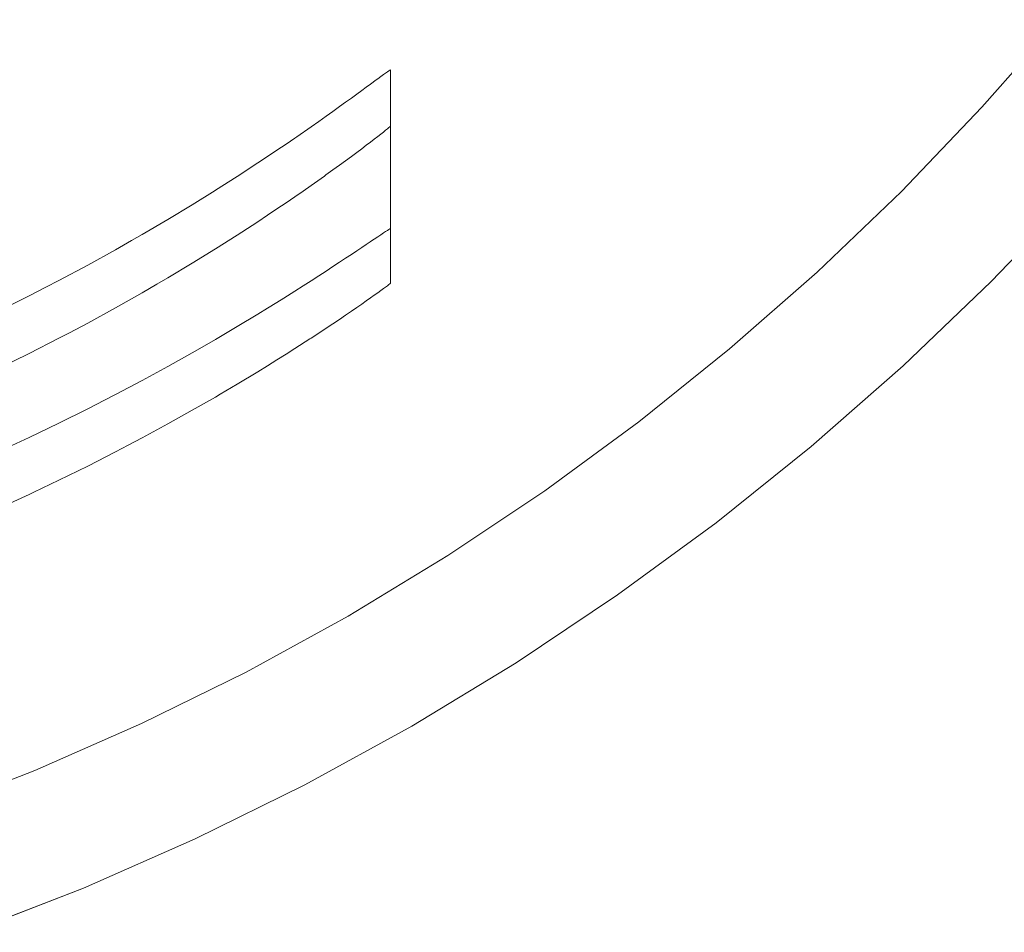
# Model space of a CAD drawing. Header units: millimetres. Extents: x -566 to 589, y -589 to 566.
# Tile 73 of 88: x -477 to -453, y 438 to 460. Entities that reach past the tile are written whole.
import ezdxf

# ---------------------------------------------------------------- set-up
doc = ezdxf.new("R2010")
doc.units = ezdxf.units.MM
doc.header["$LTSCALE"] = 50
doc.layers.add('ENERGY LIGHT RTP', color=7, linetype='Continuous', lineweight=5)

msp = doc.modelspace()

# ---------------------------------------------------------------- linework, layer by layer
at = {"layer": 'ENERGY LIGHT RTP', "color": 7, "linetype": 'Continuous', "lineweight": 5, "transparency": 33554687}
for points, invisible_edges in [([(-471.584, 473.642, 3796.985), (-470.462, 474.922, 3796.985), (-452.088, 459.504, -1000.015), (-453.901, 457.438, -1000.015)], 10), ([(-449.79, 457.576, -1000), (-447.988, 459.822, -1000), (-467.028, 474.432, 3800), (-468.175, 473.003, 3800)], 10), ([(-472.761, 472.412, 3796.985), (-471.584, 473.642, 3796.985), (-453.901, 457.438, -1000.015), (-455.801, 455.452, -1000.015)], 10), ([(-451.689, 455.411, -1000), (-449.79, 457.576, -1000), (-468.175, 473.003, 3800), (-469.383, 471.625, 3800)], 10), ([(-473.991, 471.235, 3796.985), (-472.761, 472.412, 3796.985), (-455.801, 455.452, -1000.015), (-457.787, 453.552, -1000.015)], 10), ([(-453.68, 453.331, -1000), (-451.689, 455.411, -1000), (-469.383, 471.625, 3800), (-470.651, 470.302, 3800)], 10), ([(-475.271, 470.113, 3796.985), (-473.991, 471.235, 3796.985), (-457.787, 453.552, -1000.015), (-459.853, 451.739, -1000.015)], 10), ([(-467.849, 458.324, 1030), (-476.598, 469.047, 3796.985), (-475.271, 470.113, 3796.985)], 9), ([(-475.271, 470.113, 3796.985), (-459.853, 451.739, -1000.015), (-467.849, 458.324, 1030)], 11), ([(-455.76, 451.34, -1000), (-453.68, 453.331, -1000), (-470.651, 470.302, 3800), (-471.974, 469.034, 3800)], 10), ([(-468.323, 457.986, 1034.329), (-477.971, 468.041, 3796.985), (-476.598, 469.047, 3796.985)], 9), ([(-476.598, 469.047, 3796.985), (-468.082, 458.163, 1033.043), (-468.153, 458.111, 1033.473)], 9), ([(-476.598, 469.047, 3796.985), (-468.02, 458.208, 1032.611), (-468.082, 458.163, 1033.043)], 9), ([(-476.598, 469.047, 3796.985), (-467.968, 458.246, 1032.178), (-468.02, 458.208, 1032.611)], 9), ([(-476.598, 469.047, 3796.985), (-467.925, 458.276, 1031.743), (-467.968, 458.246, 1032.178)], 9), ([(-476.598, 469.047, 3796.985), (-467.892, 458.299, 1031.309), (-467.925, 458.276, 1031.743)], 9), ([(-476.598, 469.047, 3796.985), (-467.868, 458.315, 1030.872), (-467.892, 458.299, 1031.309)], 9), ([(-476.598, 469.047, 3796.985), (-467.854, 458.323, 1030.437), (-467.868, 458.315, 1030.872)], 9), ([(-467.849, 458.324, 1030), (-467.854, 458.323, 1030.437), (-476.598, 469.047, 3796.985)], 10), ([(-476.598, 469.047, 3796.985), (-468.187, 458.086, 1033.662), (-468.323, 457.986, 1034.329)], 9), ([(-468.153, 458.111, 1033.473), (-468.187, 458.086, 1033.662), (-476.598, 469.047, 3796.985)], 10), ([(-457.925, 449.441, -1000), (-455.76, 451.34, -1000), (-471.974, 469.034, 3800), (-473.352, 467.826, 3800)], 10), ([(-470.11, 456.712, 1039.234), (-479.386, 467.095, 3796.985), (-477.971, 468.041, 3796.985)], 9), ([(-477.971, 468.041, 3796.985), (-469.371, 457.228, 1037.654), (-469.543, 457.107, 1038.055)], 9), ([(-477.971, 468.041, 3796.985), (-469.209, 457.343, 1037.249), (-469.371, 457.228, 1037.654)], 9), ([(-477.971, 468.041, 3796.985), (-469.055, 457.454, 1036.84), (-469.209, 457.343, 1037.249)], 9), ([(-477.971, 468.041, 3796.985), (-468.911, 457.558, 1036.43), (-469.055, 457.454, 1036.84)], 9), ([(-477.971, 468.041, 3796.985), (-468.775, 457.656, 1036.014), (-468.911, 457.558, 1036.43)], 9), ([(-477.971, 468.041, 3796.985), (-468.648, 457.748, 1035.598), (-468.775, 457.656, 1036.014)], 9), ([(-477.971, 468.041, 3796.985), (-468.531, 457.834, 1035.176), (-468.648, 457.748, 1035.598)], 9), ([(-477.971, 468.041, 3796.985), (-468.422, 457.913, 1034.754), (-468.531, 457.834, 1035.176)], 9), ([(-477.971, 468.041, 3796.985), (-468.323, 457.986, 1034.329), (-468.422, 457.913, 1034.754)], 9), ([(-469.543, 457.107, 1038.055), (-469.723, 456.98, 1038.452), (-477.971, 468.041, 3796.985)], 10), ([(-477.971, 468.041, 3796.985), (-470.062, 456.745, 1039.144), (-470.11, 456.712, 1039.234)], 9), ([(-469.723, 456.98, 1038.452), (-470.062, 456.745, 1039.144), (-477.971, 468.041, 3796.985)], 10), ([(-460.171, 447.639, -1000), (-457.925, 449.441, -1000), (-473.352, 467.826, 3800), (-474.781, 466.679, 3800)], 10), ([(-472.528, 455.141, 1042.856), (-480.842, 466.212, 3796.985), (-479.386, 467.095, 3796.985)], 9), ([(-479.386, 467.095, 3796.985), (-471.466, 455.809, 1041.472), (-471.982, 455.48, 1042.175)], 9), ([(-479.386, 467.095, 3796.985), (-470.529, 456.427, 1040), (-470.751, 456.278, 1040.376)], 9), ([(-479.386, 467.095, 3796.985), (-470.315, 456.572, 1039.62), (-470.529, 456.427, 1040)], 9), ([(-470.11, 456.712, 1039.234), (-470.315, 456.572, 1039.62), (-479.386, 467.095, 3796.985)], 10), ([(-470.751, 456.278, 1040.376), (-470.981, 456.125, 1040.746), (-479.386, 467.095, 3796.985)], 10), ([(-470.981, 456.125, 1040.746), (-471.466, 455.809, 1041.472), (-479.386, 467.095, 3796.985)], 10), ([(-479.386, 467.095, 3796.985), (-471.986, 455.478, 1042.18), (-472.528, 455.141, 1042.856)], 9), ([(-471.982, 455.48, 1042.175), (-471.986, 455.478, 1042.18), (-479.386, 467.095, 3796.985)], 10), ([(-474.781, 466.679, 3800), (-476.259, 465.596, 3800), (-468.327, 454.268, 1034.347), (-468.323, 454.271, 1034.329)], 10), ([(-460.171, 447.639, -1000), (-474.781, 466.679, 3800), (-467.849, 454.58, 1030)], 11), ([(-474.781, 466.679, 3800), (-467.854, 454.579, 1030.437), (-467.849, 454.58, 1030)], 9), ([(-474.781, 466.679, 3800), (-468.233, 454.331, 1033.902), (-468.153, 454.385, 1033.473)], 9), ([(-468.153, 454.385, 1033.473), (-468.082, 454.433, 1033.043), (-474.781, 466.679, 3800)], 10), ([(-468.082, 454.433, 1033.043), (-468.02, 454.474, 1032.611), (-474.781, 466.679, 3800)], 10), ([(-468.323, 454.271, 1034.329), (-468.233, 454.331, 1033.902), (-474.781, 466.679, 3800)], 10), ([(-468.02, 454.474, 1032.611), (-467.968, 454.509, 1032.178), (-474.781, 466.679, 3800)], 10), ([(-467.968, 454.509, 1032.178), (-467.925, 454.536, 1031.743), (-474.781, 466.679, 3800)], 10), ([(-467.925, 454.536, 1031.743), (-467.892, 454.557, 1031.309), (-474.781, 466.679, 3800)], 10), ([(-467.892, 454.557, 1031.309), (-467.868, 454.572, 1030.872), (-474.781, 466.679, 3800)], 10), ([(-467.868, 454.572, 1030.872), (-467.854, 454.579, 1030.437), (-474.781, 466.679, 3800)], 10), ([(-474.337, 454.079, 1044.746), (-482.334, 465.393, 3796.985), (-480.842, 466.212, 3796.985)], 9), ([(-480.842, 466.212, 3796.985), (-473.104, 454.793, 1043.512), (-473.707, 454.439, 1044.142)], 9), ([(-480.842, 466.212, 3796.985), (-472.528, 455.141, 1042.856), (-473.104, 454.793, 1043.512)], 9), ([(-480.842, 466.212, 3796.985), (-473.961, 454.294, 1044.385), (-474.337, 454.079, 1044.746)], 9), ([(-473.707, 454.439, 1044.142), (-473.961, 454.294, 1044.385), (-480.842, 466.212, 3796.985)], 10), ([(-476.259, 465.596, 3800), (-477.782, 464.578, 3800), (-470.367, 452.938, 1039.715)], 10), ([(-476.259, 465.596, 3800), (-468.531, 454.132, 1035.176), (-468.424, 454.203, 1034.763)], 9), ([(-476.259, 465.596, 3800), (-468.648, 454.053, 1035.596), (-468.531, 454.132, 1035.176)], 9), ([(-476.259, 465.596, 3800), (-470.109, 453.1, 1039.235), (-469.912, 453.225, 1038.846)], 9), ([(-469.912, 453.225, 1038.846), (-469.723, 453.347, 1038.452), (-476.259, 465.596, 3800)], 10), ([(-469.723, 453.347, 1038.452), (-469.543, 453.463, 1038.056), (-476.259, 465.596, 3800)], 10), ([(-469.543, 453.463, 1038.056), (-469.371, 453.574, 1037.654), (-476.259, 465.596, 3800)], 10), ([(-469.371, 453.574, 1037.654), (-469.209, 453.681, 1037.25), (-476.259, 465.596, 3800)], 10), ([(-469.209, 453.681, 1037.25), (-469.055, 453.782, 1036.84), (-476.259, 465.596, 3800)], 10), ([(-469.055, 453.782, 1036.84), (-468.911, 453.878, 1036.43), (-476.259, 465.596, 3800)], 10), ([(-468.911, 453.878, 1036.43), (-468.775, 453.968, 1036.014), (-476.259, 465.596, 3800)], 10), ([(-468.775, 453.968, 1036.014), (-468.648, 454.053, 1035.596), (-476.259, 465.596, 3800)], 10), ([(-470.367, 452.938, 1039.715), (-470.109, 453.1, 1039.235), (-476.259, 465.596, 3800)], 10), ([(-468.424, 454.203, 1034.763), (-468.327, 454.268, 1034.347), (-476.259, 465.596, 3800)], 10), ([(-476.378, 452.991, 1046.383), (-483.861, 464.64, 3796.985), (-482.334, 465.393, 3796.985)], 9), ([(-482.334, 465.393, 3796.985), (-474.993, 453.717, 1045.321), (-475.674, 453.354, 1045.867)], 9), ([(-482.334, 465.393, 3796.985), (-474.337, 454.079, 1044.746), (-474.993, 453.717, 1045.321)], 9), ([(-482.334, 465.393, 3796.985), (-475.983, 453.194, 1046.094), (-476.378, 452.991, 1046.383)], 9), ([(-475.674, 453.354, 1045.867), (-475.983, 453.194, 1046.094), (-482.334, 465.393, 3796.985)], 10), ([(-483.861, 464.64, 3796.985), (-476.378, 452.991, 1046.383), (-477.103, 452.631, 1046.868)], 9), ([(-477.782, 464.578, 3800), (-479.349, 463.627, 3800), (-472.456, 451.688, 1042.766)], 10), ([(-477.782, 464.578, 3800), (-470.751, 452.699, 1040.375), (-470.529, 452.837, 1040)], 9), ([(-477.782, 464.578, 3800), (-470.981, 452.558, 1040.746), (-470.751, 452.699, 1040.375)], 9), ([(-477.782, 464.578, 3800), (-471.466, 452.265, 1041.472), (-470.981, 452.558, 1040.746)], 9), ([(-472.456, 451.688, 1042.766), (-471.982, 451.961, 1042.175), (-477.782, 464.578, 3800)], 10), ([(-471.982, 451.961, 1042.175), (-471.466, 452.265, 1041.472), (-477.782, 464.578, 3800)], 10), ([(-470.529, 452.837, 1040), (-470.367, 452.938, 1039.715), (-477.782, 464.578, 3800)], 10), ([(-479.349, 463.627, 3800), (-480.956, 462.746, 3800), (-474.595, 450.528, 1044.972)], 10), ([(-474.595, 450.528, 1044.972), (-474.337, 450.661, 1044.746), (-479.349, 463.627, 3800)], 10), ([(-474.337, 450.661, 1044.746), (-473.707, 450.995, 1044.142), (-479.349, 463.627, 3800)], 10), ([(-473.707, 450.995, 1044.142), (-473.104, 451.324, 1043.512), (-479.349, 463.627, 3800)], 10), ([(-473.104, 451.324, 1043.512), (-472.528, 451.647, 1042.856), (-479.349, 463.627, 3800)], 10), ([(-472.528, 451.647, 1042.856), (-472.456, 451.688, 1042.766), (-479.349, 463.627, 3800)], 10), ([(-476.782, 449.459, 1046.653), (-476.378, 449.647, 1046.383), (-480.956, 462.746, 3800)], 10), ([(-476.378, 449.647, 1046.383), (-475.674, 449.985, 1045.867), (-480.956, 462.746, 3800)], 10), ([(-475.674, 449.985, 1045.867), (-474.993, 450.323, 1045.321), (-480.956, 462.746, 3800)], 10), ([(-474.993, 450.323, 1045.321), (-474.595, 450.528, 1044.972), (-480.956, 462.746, 3800)], 10), ([(-449.79, 457.576, -1000), (-451.689, 455.411, -1000), (-453.901, 457.438, -1000.015), (-452.088, 459.504, -1000.015)], 10), ([(-467.968, 458.246, 1032.178), (-467.925, 458.276, 1031.743), (-467.925, 454.536, 1031.743)], 10), ([(-467.892, 454.557, 1031.309), (-467.925, 454.536, 1031.743), (-467.925, 458.276, 1031.743), (-467.892, 458.299, 1031.309)], 10), ([(-467.892, 458.299, 1031.309), (-467.868, 458.315, 1030.872), (-467.868, 454.572, 1030.872), (-467.892, 454.557, 1031.309)], 10), ([(-467.854, 454.579, 1030.437), (-467.868, 454.572, 1030.872), (-467.868, 458.315, 1030.872), (-467.854, 458.323, 1030.437)], 10), ([(-467.854, 458.323, 1030.437), (-467.849, 458.324, 1030), (-467.849, 454.58, 1030), (-467.854, 454.579, 1030.437)], 8), ([(-467.849, 453.581, 866.746), (-467.849, 454.58, 1030), (-467.849, 458.324, 1030), (-467.849, 457.639, 921.239)], 8), ([(-467.849, 457.639, 921.239), (-467.849, 458.324, 1030), (-459.853, 451.739, -1000.015)], 10), ([(-468.323, 457.986, 1034.329), (-468.187, 458.086, 1033.662), (-468.153, 454.385, 1033.473)], 10), ([(-468.187, 458.086, 1033.662), (-468.153, 458.111, 1033.473), (-468.153, 454.385, 1033.473)], 10), ([(-468.082, 454.433, 1033.043), (-468.153, 458.111, 1033.473), (-468.082, 458.163, 1033.043)], 9), ([(-468.082, 454.433, 1033.043), (-468.153, 454.385, 1033.473), (-468.153, 458.111, 1033.473)], 10), ([(-468.082, 458.163, 1033.043), (-468.02, 458.208, 1032.611), (-468.02, 454.474, 1032.611)], 10), ([(-468.082, 458.163, 1033.043), (-468.02, 454.474, 1032.611), (-468.082, 454.433, 1033.043)], 9), ([(-467.968, 454.509, 1032.178), (-468.02, 458.208, 1032.611), (-467.968, 458.246, 1032.178)], 9), ([(-467.968, 454.509, 1032.178), (-468.02, 454.474, 1032.611), (-468.02, 458.208, 1032.611)], 10), ([(-467.968, 458.246, 1032.178), (-467.925, 454.536, 1031.743), (-467.968, 454.509, 1032.178)], 9), ([(-468.648, 457.748, 1035.598), (-468.531, 457.834, 1035.176), (-468.531, 454.132, 1035.176)], 10), ([(-468.531, 457.834, 1035.176), (-468.422, 457.913, 1034.754), (-468.327, 454.268, 1034.347)], 10), ([(-468.327, 454.268, 1034.347), (-468.424, 454.203, 1034.763), (-468.531, 457.834, 1035.176)], 10), ([(-468.424, 454.203, 1034.763), (-468.531, 454.132, 1035.176), (-468.531, 457.834, 1035.176)], 10), ([(-468.422, 457.913, 1034.754), (-468.323, 457.986, 1034.329), (-468.323, 454.271, 1034.329)], 10), ([(-468.323, 454.271, 1034.329), (-468.327, 454.268, 1034.347), (-468.422, 457.913, 1034.754)], 10), ([(-468.153, 454.385, 1033.473), (-468.233, 454.331, 1033.902), (-468.323, 457.986, 1034.329)], 10), ([(-468.233, 454.331, 1033.902), (-468.323, 454.271, 1034.329), (-468.323, 457.986, 1034.329)], 10), ([(-469.055, 457.454, 1036.84), (-468.911, 457.558, 1036.43), (-468.775, 453.968, 1036.014)], 10), ([(-468.911, 457.558, 1036.43), (-468.775, 457.656, 1036.014), (-468.775, 453.968, 1036.014)], 10), ([(-468.775, 457.656, 1036.014), (-468.648, 457.748, 1035.598), (-468.531, 454.132, 1035.176)], 10), ([(-468.531, 454.132, 1035.176), (-468.648, 454.053, 1035.596), (-468.775, 457.656, 1036.014)], 10), ([(-468.648, 454.053, 1035.596), (-468.775, 453.968, 1036.014), (-468.775, 457.656, 1036.014)], 10), ([(-467.849, 457.639, 921.239), (-467.849, 457.001, 820), (-467.849, 453.295, 820), (-467.849, 453.581, 866.746)], 8), ([(-459.853, 451.739, -1000.015), (-461.997, 450.019, -1000.015), (-467.849, 457.639, 921.239)], 10), ([(-467.849, 457.001, 820), (-467.849, 457.639, 921.239), (-461.997, 450.019, -1000.015)], 10), ([(-469.371, 457.228, 1037.654), (-469.209, 457.343, 1037.249), (-469.055, 453.782, 1036.84)], 10), ([(-469.209, 457.343, 1037.249), (-469.055, 457.454, 1036.84), (-469.055, 453.782, 1036.84)], 10), ([(-468.775, 453.968, 1036.014), (-468.911, 453.878, 1036.43), (-469.055, 457.454, 1036.84)], 10), ([(-468.911, 453.878, 1036.43), (-469.055, 453.782, 1036.84), (-469.055, 457.454, 1036.84)], 10), ([(-451.689, 455.411, -1000), (-453.68, 453.331, -1000), (-455.801, 455.452, -1000.015), (-453.901, 457.438, -1000.015)], 10), ([(-469.723, 456.98, 1038.452), (-469.543, 457.107, 1038.055), (-469.371, 453.574, 1037.654)], 10), ([(-469.543, 457.107, 1038.055), (-469.371, 457.228, 1037.654), (-469.371, 453.574, 1037.654)], 10), ([(-469.055, 453.782, 1036.84), (-469.209, 453.681, 1037.25), (-469.371, 457.228, 1037.654)], 10), ([(-469.209, 453.681, 1037.25), (-469.371, 453.574, 1037.654), (-469.371, 457.228, 1037.654)], 10), ([(-470.062, 456.745, 1039.144), (-469.723, 456.98, 1038.452), (-469.723, 453.347, 1038.452)], 10), ([(-469.371, 453.574, 1037.654), (-469.543, 453.463, 1038.056), (-469.723, 456.98, 1038.452)], 10), ([(-469.543, 453.463, 1038.056), (-469.723, 453.347, 1038.452), (-469.723, 456.98, 1038.452)], 10), ([(-467.968, 456.897, 817.822), (-468.02, 456.855, 817.389), (-467.968, 453.199, 817.822)], 10), ([(-468.02, 456.855, 817.389), (-467.968, 456.897, 817.822), (-461.997, 450.019, -1000.015)], 10), ([(-467.925, 453.231, 818.257), (-467.925, 456.932, 818.257), (-467.968, 456.897, 817.822)], 9), ([(-467.968, 456.897, 817.822), (-467.925, 456.932, 818.257), (-461.997, 450.019, -1000.015)], 10), ([(-467.968, 453.199, 817.822), (-467.925, 453.231, 818.257), (-467.968, 456.897, 817.822)], 10), ([(-467.892, 456.96, 818.691), (-467.925, 456.932, 818.257), (-467.925, 453.231, 818.257), (-467.892, 453.257, 818.691)], 10), ([(-467.925, 456.932, 818.257), (-467.892, 456.96, 818.691), (-461.997, 450.019, -1000.015)], 10), ([(-467.892, 453.257, 818.691), (-467.868, 453.276, 819.128), (-467.868, 456.981, 819.128), (-467.892, 456.96, 818.691)], 10), ([(-467.892, 456.96, 818.691), (-467.868, 456.981, 819.128), (-461.997, 450.019, -1000.015)], 10), ([(-467.854, 456.994, 819.563), (-467.868, 456.981, 819.128), (-467.868, 453.276, 819.128), (-467.854, 453.289, 819.563)], 10), ([(-467.868, 456.981, 819.128), (-467.854, 456.994, 819.563), (-461.997, 450.019, -1000.015)], 10), ([(-467.854, 453.289, 819.563), (-467.849, 453.295, 820), (-467.849, 457.001, 820), (-467.854, 456.994, 819.563)], 8), ([(-461.997, 450.019, -1000.015), (-467.854, 456.994, 819.563), (-467.849, 457.001, 820)], 9), ([(-470.315, 456.572, 1039.62), (-470.11, 456.712, 1039.234), (-470.109, 453.1, 1039.235)], 10), ([(-470.11, 456.712, 1039.234), (-470.062, 456.745, 1039.144), (-469.723, 453.347, 1038.452)], 10), ([(-469.723, 453.347, 1038.452), (-469.912, 453.225, 1038.846), (-470.11, 456.712, 1039.234)], 10), ([(-469.912, 453.225, 1038.846), (-470.109, 453.1, 1039.235), (-470.11, 456.712, 1039.234)], 10), ([(-468.153, 453.064, 816.527), (-468.233, 456.688, 816.098), (-468.323, 456.619, 815.671)], 9), ([(-468.323, 456.619, 815.671), (-468.233, 456.688, 816.098), (-461.997, 450.019, -1000.015)], 10), ([(-468.153, 453.064, 816.527), (-468.153, 456.751, 816.527), (-468.233, 456.688, 816.098)], 9), ([(-468.233, 456.688, 816.098), (-468.153, 456.751, 816.527), (-461.997, 450.019, -1000.015)], 10), ([(-468.082, 456.807, 816.957), (-468.153, 456.751, 816.527), (-468.082, 453.115, 816.957)], 10), ([(-468.153, 456.751, 816.527), (-468.082, 456.807, 816.957), (-461.997, 450.019, -1000.015)], 10), ([(-468.153, 456.751, 816.527), (-468.153, 453.064, 816.527), (-468.082, 453.115, 816.957)], 9), ([(-468.02, 453.161, 817.389), (-468.02, 456.855, 817.389), (-468.082, 456.807, 816.957)], 9), ([(-468.082, 456.807, 816.957), (-468.02, 456.855, 817.389), (-461.997, 450.019, -1000.015)], 10), ([(-468.082, 453.115, 816.957), (-468.02, 453.161, 817.389), (-468.082, 456.807, 816.957)], 10), ([(-468.02, 456.855, 817.389), (-468.02, 453.161, 817.389), (-467.968, 453.199, 817.822)], 9), ([(-470.751, 456.278, 1040.376), (-470.529, 456.427, 1040), (-470.529, 452.837, 1040)], 10), ([(-470.529, 456.427, 1040), (-470.315, 456.572, 1039.62), (-470.109, 453.1, 1039.235)], 10), ([(-470.109, 453.1, 1039.235), (-470.367, 452.938, 1039.715), (-470.529, 456.427, 1040)], 10), ([(-470.367, 452.938, 1039.715), (-470.529, 452.837, 1040), (-470.529, 456.427, 1040)], 10), ([(-468.531, 452.797, 814.824), (-468.531, 456.462, 814.824), (-468.648, 456.374, 814.404)], 9), ([(-468.648, 456.374, 814.404), (-468.531, 456.462, 814.824), (-461.997, 450.019, -1000.015)], 10), ([(-468.323, 452.942, 815.671), (-468.422, 456.544, 815.246), (-468.531, 456.462, 814.824)], 9), ([(-468.531, 456.462, 814.824), (-468.422, 456.544, 815.246), (-461.997, 450.019, -1000.015)], 10), ([(-468.531, 456.462, 814.824), (-468.531, 452.797, 814.824), (-468.422, 452.872, 815.245)], 9), ([(-468.531, 456.462, 814.824), (-468.422, 452.872, 815.245), (-468.323, 452.942, 815.671)], 9), ([(-468.323, 452.942, 815.671), (-468.323, 456.619, 815.671), (-468.422, 456.544, 815.246)], 9), ([(-468.422, 456.544, 815.246), (-468.323, 456.619, 815.671), (-461.997, 450.019, -1000.015)], 10), ([(-468.323, 456.619, 815.671), (-468.323, 452.942, 815.671), (-468.233, 453.006, 816.098)], 9), ([(-468.323, 456.619, 815.671), (-468.233, 453.006, 816.098), (-468.153, 453.064, 816.527)], 9), ([(-470.981, 456.125, 1040.746), (-470.751, 456.278, 1040.376), (-470.529, 452.837, 1040)], 10), ([(-468.775, 452.628, 813.986), (-468.911, 456.179, 813.57), (-469.055, 456.073, 813.16)], 9), ([(-469.055, 456.073, 813.16), (-468.911, 456.179, 813.57), (-461.997, 450.019, -1000.015)], 10), ([(-468.775, 452.628, 813.986), (-468.775, 456.279, 813.986), (-468.911, 456.179, 813.57)], 9), ([(-468.911, 456.179, 813.57), (-468.775, 456.279, 813.986), (-461.997, 450.019, -1000.015)], 10), ([(-468.531, 452.797, 814.824), (-468.648, 456.374, 814.404), (-468.775, 456.279, 813.986)], 9), ([(-468.775, 456.279, 813.986), (-468.648, 456.374, 814.404), (-461.997, 450.019, -1000.015)], 10), ([(-468.775, 456.279, 813.986), (-468.775, 452.628, 813.986), (-468.648, 452.715, 814.402)], 9), ([(-468.775, 456.279, 813.986), (-468.648, 452.715, 814.402), (-468.531, 452.797, 814.824)], 9), ([(-471.466, 452.265, 1041.472), (-471.466, 455.809, 1041.472), (-470.981, 456.125, 1040.746), (-470.981, 452.558, 1040.746)], 5), ([(-470.529, 452.837, 1040), (-470.751, 452.699, 1040.375), (-470.981, 456.125, 1040.746)], 10), ([(-470.751, 452.699, 1040.375), (-470.981, 452.558, 1040.746), (-470.981, 456.125, 1040.746)], 10), ([(-469.055, 452.437, 813.16), (-469.209, 455.961, 812.75), (-469.373, 455.844, 812.347)], 9), ([(-469.373, 455.844, 812.347), (-469.209, 455.961, 812.75), (-461.997, 450.019, -1000.015)], 10), ([(-469.055, 452.437, 813.16), (-469.055, 456.073, 813.16), (-469.209, 455.961, 812.75)], 9), ([(-461.997, 450.019, -1000.015), (-469.209, 455.961, 812.75), (-469.055, 456.073, 813.16)], 9), ([(-469.055, 456.073, 813.16), (-469.055, 452.437, 813.16), (-468.911, 452.535, 813.57)], 9), ([(-469.055, 456.073, 813.16), (-468.911, 452.535, 813.57), (-468.775, 452.628, 813.986)], 9), ([(-471.982, 451.961, 1042.175), (-471.982, 455.48, 1042.175), (-471.466, 455.809, 1041.472), (-471.466, 452.265, 1041.472)], 5), ([(-469.371, 452.226, 812.346), (-469.411, 455.816, 812.251), (-469.723, 455.595, 811.548)], 9), ([(-469.723, 455.595, 811.548), (-469.411, 455.816, 812.251), (-464.214, 448.393, -1000.015)], 10), ([(-469.371, 452.226, 812.346), (-469.373, 455.844, 812.347), (-469.411, 455.816, 812.251)], 9), ([(-469.411, 455.816, 812.251), (-469.373, 455.844, 812.347), (-461.997, 450.019, -1000.015)], 10), ([(-461.997, 450.019, -1000.015), (-464.214, 448.393, -1000.015), (-469.411, 455.816, 812.251)], 10), ([(-469.373, 455.844, 812.347), (-469.371, 452.226, 812.346), (-469.209, 452.334, 812.751)], 9), ([(-469.373, 455.844, 812.347), (-469.209, 452.334, 812.751), (-469.055, 452.437, 813.16)], 9), ([(-472.528, 455.141, 1042.856), (-471.986, 455.478, 1042.18), (-471.982, 451.961, 1042.175), (-472.456, 451.688, 1042.766)], 10), ([(-471.986, 455.478, 1042.18), (-471.982, 455.48, 1042.175), (-471.982, 451.961, 1042.175)], 10), ([(-469.723, 451.995, 811.548), (-469.723, 455.595, 811.548), (-469.912, 455.463, 811.154)], 9), ([(-469.912, 455.463, 811.154), (-469.723, 455.595, 811.548), (-464.214, 448.393, -1000.015)], 10), ([(-469.723, 455.595, 811.548), (-469.543, 452.113, 811.945), (-469.371, 452.226, 812.346)], 9), ([(-469.723, 455.595, 811.548), (-469.723, 451.995, 811.548), (-469.543, 452.113, 811.945)], 9), ([(-470.109, 451.747, 810.765), (-470.109, 455.327, 810.765), (-470.315, 455.186, 810.38)], 9), ([(-470.315, 455.186, 810.38), (-470.109, 455.327, 810.765), (-464.214, 448.393, -1000.015)], 10), ([(-469.723, 451.995, 811.548), (-469.912, 455.463, 811.154), (-470.109, 455.327, 810.765)], 9), ([(-470.109, 455.327, 810.765), (-469.912, 455.463, 811.154), (-464.214, 448.393, -1000.015)], 10), ([(-470.109, 455.327, 810.765), (-469.754, 451.975, 811.482), (-469.723, 451.995, 811.548)], 9), ([(-470.109, 455.327, 810.765), (-470.109, 451.747, 810.765), (-469.754, 451.975, 811.482)], 9), ([(-453.68, 453.331, -1000), (-455.76, 451.34, -1000), (-457.787, 453.552, -1000.015), (-455.801, 455.452, -1000.015)], 10), ([(-473.104, 451.324, 1043.512), (-473.104, 454.793, 1043.512), (-472.528, 455.141, 1042.856), (-472.528, 451.647, 1042.856)], 5), ([(-472.456, 451.688, 1042.766), (-472.528, 451.647, 1042.856), (-472.528, 455.141, 1042.856)], 10), ([(-470.529, 451.482, 810), (-470.529, 455.041, 810), (-470.751, 454.892, 809.625)], 9), ([(-470.751, 454.892, 809.625), (-470.529, 455.041, 810), (-464.214, 448.393, -1000.015)], 10), ([(-470.109, 451.747, 810.765), (-470.315, 455.186, 810.38), (-470.529, 455.041, 810)], 9), ([(-470.529, 455.041, 810), (-470.315, 455.186, 810.38), (-464.214, 448.393, -1000.015)], 10), ([(-470.529, 455.041, 810), (-470.529, 451.482, 810), (-470.314, 451.616, 810.38)], 9), ([(-470.529, 455.041, 810), (-470.314, 451.616, 810.38), (-470.109, 451.747, 810.765)], 9), ([(-473.707, 450.995, 1044.142), (-473.707, 454.439, 1044.142), (-473.104, 454.793, 1043.512), (-473.104, 451.324, 1043.512)], 5), ([(-470.529, 451.482, 810), (-470.751, 454.892, 809.625), (-470.981, 454.739, 809.254)], 9), ([(-464.214, 448.393, -1000.015), (-470.981, 454.739, 809.254), (-470.751, 454.892, 809.625)], 9), ([(-470.981, 451.202, 809.254), (-470.981, 454.739, 809.254), (-471.359, 454.494, 808.689)], 9), ([(-471.359, 454.494, 808.689), (-470.981, 454.739, 809.254), (-464.214, 448.393, -1000.015)], 10), ([(-470.981, 454.739, 809.254), (-470.981, 451.202, 809.254), (-470.751, 451.343, 809.624)], 9), ([(-470.981, 454.739, 809.254), (-470.751, 451.343, 809.624), (-470.529, 451.482, 810)], 9), ([(-460.171, 447.639, -1000), (-467.849, 454.58, 1030), (-467.849, 453.581, 866.746)], 9), ([(-473.961, 454.294, 1044.385), (-473.707, 454.439, 1044.142), (-473.707, 450.995, 1044.142)], 10), ([(-471.869, 450.672, 807.978), (-471.466, 450.909, 808.528), (-471.466, 454.424, 808.528), (-471.982, 454.097, 807.825)], 10), ([(-471.982, 454.097, 807.825), (-471.466, 454.424, 808.528), (-466.499, 446.866, -1000.015)], 10), ([(-471.359, 454.494, 808.689), (-471.466, 454.424, 808.528), (-471.466, 450.909, 808.528), (-470.981, 451.202, 809.254)], 10), ([(-471.466, 454.424, 808.528), (-471.359, 454.494, 808.689), (-466.499, 446.866, -1000.015)], 10), ([(-464.214, 448.393, -1000.015), (-466.499, 446.866, -1000.015), (-471.359, 454.494, 808.689)], 10), ([(-474.993, 453.717, 1045.321), (-474.337, 454.079, 1044.746), (-474.337, 450.661, 1044.746), (-474.595, 450.528, 1044.972)], 10), ([(-473.707, 450.995, 1044.142), (-474.337, 450.661, 1044.746), (-474.337, 454.079, 1044.746), (-473.961, 454.294, 1044.385)], 10), ([(-471.982, 450.605, 807.825), (-471.982, 454.097, 807.825), (-472.528, 453.76, 807.144), (-472.528, 450.292, 807.144)], 5), ([(-472.528, 453.76, 807.144), (-471.982, 454.097, 807.825), (-466.499, 446.866, -1000.015)], 10), ([(-471.982, 454.097, 807.825), (-471.982, 450.605, 807.825), (-471.869, 450.672, 807.978)], 9), ([(-475.674, 449.985, 1045.867), (-475.674, 453.354, 1045.867), (-474.993, 453.717, 1045.321), (-474.993, 450.323, 1045.321)], 5), ([(-474.595, 450.528, 1044.972), (-474.993, 450.323, 1045.321), (-474.993, 453.717, 1045.321)], 10), ([(-472.528, 450.292, 807.144), (-472.528, 453.76, 807.144), (-473.104, 453.415, 806.488), (-473.104, 449.97, 806.488)], 5), ([(-473.104, 453.415, 806.488), (-472.528, 453.76, 807.144), (-466.499, 446.866, -1000.015)], 10), ([(-473.104, 449.97, 806.488), (-473.104, 453.415, 806.488), (-473.365, 453.263, 806.215)], 9), ([(-473.365, 453.263, 806.215), (-473.104, 453.415, 806.488), (-466.499, 446.866, -1000.015)], 10), ([(-462.493, 445.936, -1000), (-467.849, 453.581, 866.746), (-467.849, 453.295, 820)], 9), ([(-467.849, 453.581, 866.746), (-462.493, 445.936, -1000), (-460.171, 447.639, -1000)], 9), ([(-455.76, 451.34, -1000), (-457.925, 449.441, -1000), (-459.853, 451.739, -1000.015), (-457.787, 453.552, -1000.015)], 10), ([(-475.674, 449.985, 1045.867), (-476.378, 449.647, 1046.383), (-476.378, 452.991, 1046.383), (-475.983, 453.194, 1046.094)], 10), ([(-475.983, 453.194, 1046.094), (-475.674, 453.354, 1045.867), (-475.674, 449.985, 1045.867)], 10), ([(-473.365, 453.263, 806.215), (-473.707, 453.064, 805.858), (-473.707, 449.643, 805.858), (-473.104, 449.97, 806.488)], 10), ([(-473.707, 453.064, 805.858), (-473.365, 453.263, 806.215), (-468.849, 445.44, -1000.015)], 10), ([(-466.499, 446.866, -1000.015), (-468.849, 445.44, -1000.015), (-473.365, 453.263, 806.215)], 10), ([(-464.887, 444.336, -1000), (-468.02, 453.161, 817.389), (-468.082, 453.115, 816.957)], 9), ([(-464.887, 444.336, -1000), (-467.968, 453.199, 817.822), (-468.02, 453.161, 817.389)], 9), ([(-464.887, 444.336, -1000), (-467.925, 453.231, 818.257), (-467.968, 453.199, 817.822)], 9), ([(-464.887, 444.336, -1000), (-467.892, 453.257, 818.691), (-467.925, 453.231, 818.257)], 9), ([(-464.887, 444.336, -1000), (-467.868, 453.276, 819.128), (-467.892, 453.257, 818.691)], 9), ([(-464.887, 444.336, -1000), (-467.854, 453.289, 819.563), (-467.868, 453.276, 819.128)], 9), ([(-467.849, 453.295, 820), (-467.854, 453.289, 819.563), (-464.887, 444.336, -1000)], 10), ([(-467.849, 453.295, 820), (-464.887, 444.336, -1000), (-462.493, 445.936, -1000)], 9), ([(-477.103, 452.631, 1046.868), (-476.378, 452.991, 1046.383), (-476.378, 449.647, 1046.383), (-476.782, 449.459, 1046.653)], 10), ([(-474.043, 449.466, 805.536), (-473.707, 449.643, 805.858), (-473.707, 453.064, 805.858), (-474.337, 452.708, 805.254)], 10), ([(-474.337, 452.708, 805.254), (-473.707, 453.064, 805.858), (-468.849, 445.44, -1000.015)], 10), ([(-464.887, 444.336, -1000), (-468.323, 452.942, 815.671), (-468.422, 452.872, 815.245)], 9), ([(-464.887, 444.336, -1000), (-468.233, 453.006, 816.098), (-468.323, 452.942, 815.671)], 9), ([(-464.887, 444.336, -1000), (-468.153, 453.064, 816.527), (-468.233, 453.006, 816.098)], 9), ([(-464.887, 444.336, -1000), (-468.082, 453.115, 816.957), (-468.153, 453.064, 816.527)], 9), ([(-474.337, 449.311, 805.254), (-474.337, 452.708, 805.254), (-474.993, 452.35, 804.679), (-474.993, 448.976, 804.679)], 5), ([(-474.993, 452.35, 804.679), (-474.337, 452.708, 805.254), (-468.849, 445.44, -1000.015)], 10), ([(-474.337, 452.708, 805.254), (-474.337, 449.311, 805.254), (-474.043, 449.466, 805.536)], 9), ([(-464.887, 444.336, -1000), (-468.648, 452.715, 814.402), (-468.775, 452.628, 813.986)], 9), ([(-464.887, 444.336, -1000), (-468.531, 452.797, 814.824), (-468.648, 452.715, 814.402)], 9), ([(-464.887, 444.336, -1000), (-468.422, 452.872, 815.245), (-468.531, 452.797, 814.824)], 9), ([(-464.887, 444.336, -1000), (-468.911, 452.535, 813.57), (-469.055, 452.437, 813.16)], 9), ([(-464.887, 444.336, -1000), (-468.775, 452.628, 813.986), (-468.911, 452.535, 813.57)], 9), ([(-474.993, 448.976, 804.679), (-474.993, 452.35, 804.679), (-475.425, 452.122, 804.332)], 9), ([(-475.425, 452.122, 804.332), (-474.993, 452.35, 804.679), (-468.849, 445.44, -1000.015)], 10), ([(-464.887, 444.336, -1000), (-469.371, 452.226, 812.346), (-469.543, 452.113, 811.945)], 9), ([(-464.887, 444.336, -1000), (-469.209, 452.334, 812.751), (-469.371, 452.226, 812.346)], 9), ([(-464.887, 444.336, -1000), (-469.055, 452.437, 813.16), (-469.209, 452.334, 812.751)], 9), ([(-476.268, 448.358, 803.697), (-475.674, 448.641, 804.133), (-475.674, 451.991, 804.133), (-476.378, 451.633, 803.617)], 10), ([(-476.378, 451.633, 803.617), (-475.674, 451.991, 804.133), (-471.259, 444.118, -1000.015)], 10), ([(-475.425, 452.122, 804.332), (-475.674, 451.991, 804.133), (-475.674, 448.641, 804.133), (-474.993, 448.976, 804.679)], 10), ([(-475.674, 451.991, 804.133), (-475.425, 452.122, 804.332), (-471.259, 444.118, -1000.015)], 10), ([(-468.849, 445.44, -1000.015), (-471.259, 444.118, -1000.015), (-475.425, 452.122, 804.332)], 10), ([(-469.723, 451.995, 811.548), (-469.754, 451.975, 811.482), (-464.887, 444.336, -1000)], 10), ([(-464.887, 444.336, -1000), (-469.543, 452.113, 811.945), (-469.723, 451.995, 811.548)], 9), ([(-464.887, 444.336, -1000), (-469.754, 451.975, 811.482), (-470.109, 451.747, 810.765)], 9), ([(-476.378, 448.306, 803.617), (-476.378, 451.633, 803.617), (-477.103, 451.277, 803.132), (-477.103, 447.973, 803.132)], 5), ([(-477.103, 451.277, 803.132), (-476.378, 451.633, 803.617), (-471.259, 444.118, -1000.015)], 10), ([(-476.378, 451.633, 803.617), (-476.378, 448.306, 803.617), (-476.268, 448.358, 803.697)], 9), ([(-467.349, 442.842, -1000), (-470.314, 451.616, 810.38), (-470.529, 451.482, 810)], 9), ([(-467.349, 442.842, -1000), (-470.109, 451.747, 810.765), (-470.314, 451.616, 810.38)], 9), ([(-470.109, 451.747, 810.765), (-467.349, 442.842, -1000), (-464.887, 444.336, -1000)], 9), ([(-457.925, 449.441, -1000), (-460.171, 447.639, -1000), (-461.997, 450.019, -1000.015), (-459.853, 451.739, -1000.015)], 10), ([(-470.751, 451.343, 809.624), (-470.981, 451.202, 809.254), (-467.349, 442.842, -1000)], 10), ([(-467.349, 442.842, -1000), (-470.529, 451.482, 810), (-470.751, 451.343, 809.624)], 9), ([(-477.849, 450.926, 802.679), (-477.534, 451.074, 802.87), (-473.724, 442.903, -1000.015)], 10), ([(-477.534, 451.074, 802.87), (-477.103, 451.277, 803.132), (-471.259, 444.118, -1000.015)], 10), ([(-471.259, 444.118, -1000.015), (-473.724, 442.903, -1000.015), (-477.534, 451.074, 802.87)], 10), ([(-470.981, 451.202, 809.254), (-471.466, 450.909, 808.528), (-467.349, 442.842, -1000)], 10), ([(-473.724, 442.903, -1000.015), (-478.614, 450.58, 802.26), (-477.849, 450.926, 802.679)], 9), ([(-471.466, 450.909, 808.528), (-471.869, 450.672, 807.978), (-467.349, 442.842, -1000)], 10), ([(-469.874, 441.457, -1000), (-471.982, 450.605, 807.825), (-472.528, 450.292, 807.144)], 9), ([(-467.349, 442.842, -1000), (-471.869, 450.672, 807.978), (-471.982, 450.605, 807.825)], 9), ([(-471.982, 450.605, 807.825), (-469.874, 441.457, -1000), (-467.349, 442.842, -1000)], 9), ([(-473.724, 442.903, -1000.015), (-479.397, 450.241, 801.874), (-478.614, 450.58, 802.26)], 9), ([(-479.688, 450.12, 801.746), (-479.397, 450.241, 801.874), (-473.724, 442.903, -1000.015)], 10), ([(-469.874, 441.457, -1000), (-472.528, 450.292, 807.144), (-473.104, 449.97, 806.488)], 9), ([(-476.24, 441.796, -1000.015), (-481.009, 449.589, 801.206), (-480.195, 449.91, 801.522)], 9), ([(-480.195, 449.91, 801.522), (-479.688, 450.12, 801.746), (-476.24, 441.796, -1000.015)], 10), ([(-473.724, 442.903, -1000.015), (-476.24, 441.796, -1000.015), (-479.688, 450.12, 801.746)], 10), ([(-469.874, 441.457, -1000), (-473.104, 449.97, 806.488), (-473.707, 449.643, 805.858)], 9), ([(-460.171, 447.639, -1000), (-462.493, 445.936, -1000), (-464.214, 448.393, -1000.015), (-461.997, 450.019, -1000.015)], 10), ([(-476.24, 441.796, -1000.015), (-481.835, 449.278, 800.926), (-481.009, 449.589, 801.206)], 9), ([(-469.874, 441.457, -1000), (-474.043, 449.466, 805.536), (-474.337, 449.311, 805.254)], 9), ([(-473.707, 449.643, 805.858), (-474.043, 449.466, 805.536), (-469.874, 441.457, -1000)], 10), ([(-481.882, 449.261, 800.912), (-481.835, 449.278, 800.926), (-476.24, 441.796, -1000.015)], 10), ([(-476.24, 441.796, -1000.015), (-478.802, 440.799, -1000.015), (-481.882, 449.261, 800.912)], 10), ([(-472.456, 440.184, -1000), (-474.337, 449.311, 805.254), (-474.993, 448.976, 804.679)], 9), ([(-474.337, 449.311, 805.254), (-472.456, 440.184, -1000), (-469.874, 441.457, -1000)], 9), ([(-472.456, 440.184, -1000), (-474.993, 448.976, 804.679), (-475.674, 448.641, 804.133)], 9), ([(-475.674, 448.641, 804.133), (-476.268, 448.358, 803.697), (-472.456, 440.184, -1000)], 10), ([(-475.092, 439.024, -1000), (-476.378, 448.306, 803.617), (-477.103, 447.973, 803.132)], 9), ([(-472.456, 440.184, -1000), (-476.268, 448.358, 803.697), (-476.378, 448.306, 803.617)], 9), ([(-476.378, 448.306, 803.617), (-475.092, 439.024, -1000), (-472.456, 440.184, -1000)], 9), ([(-462.493, 445.936, -1000), (-464.887, 444.336, -1000), (-466.499, 446.866, -1000.015), (-464.214, 448.393, -1000.015)], 10), ([(-475.092, 439.024, -1000), (-477.103, 447.973, 803.132), (-477.849, 447.643, 802.679)], 9), ([(-477.849, 447.643, 802.679), (-478.541, 447.35, 802.3), (-475.092, 439.024, -1000)], 10), ([(-475.092, 439.024, -1000), (-478.541, 447.35, 802.3), (-478.614, 447.319, 802.26)], 9), ([(-478.614, 447.319, 802.26), (-477.776, 437.98, -1000), (-475.092, 439.024, -1000)], 9), ([(-464.887, 444.336, -1000), (-467.349, 442.842, -1000), (-468.849, 445.44, -1000.015), (-466.499, 446.866, -1000.015)], 10), ([(-467.349, 442.842, -1000), (-469.874, 441.457, -1000), (-471.259, 444.118, -1000.015), (-468.849, 445.44, -1000.015)], 10), ([(-469.874, 441.457, -1000), (-472.456, 440.184, -1000), (-473.724, 442.903, -1000.015), (-471.259, 444.118, -1000.015)], 10), ([(-472.456, 440.184, -1000), (-475.092, 439.024, -1000), (-476.24, 441.796, -1000.015), (-473.724, 442.903, -1000.015)], 10), ([(-475.092, 439.024, -1000), (-477.776, 437.98, -1000), (-478.802, 440.799, -1000.015), (-476.24, 441.796, -1000.015)], 10)]:
    msp.add_3dface(points, dxfattribs=dict(at, invisible_edges=invisible_edges))

doc.saveas('drawing.dxf')
